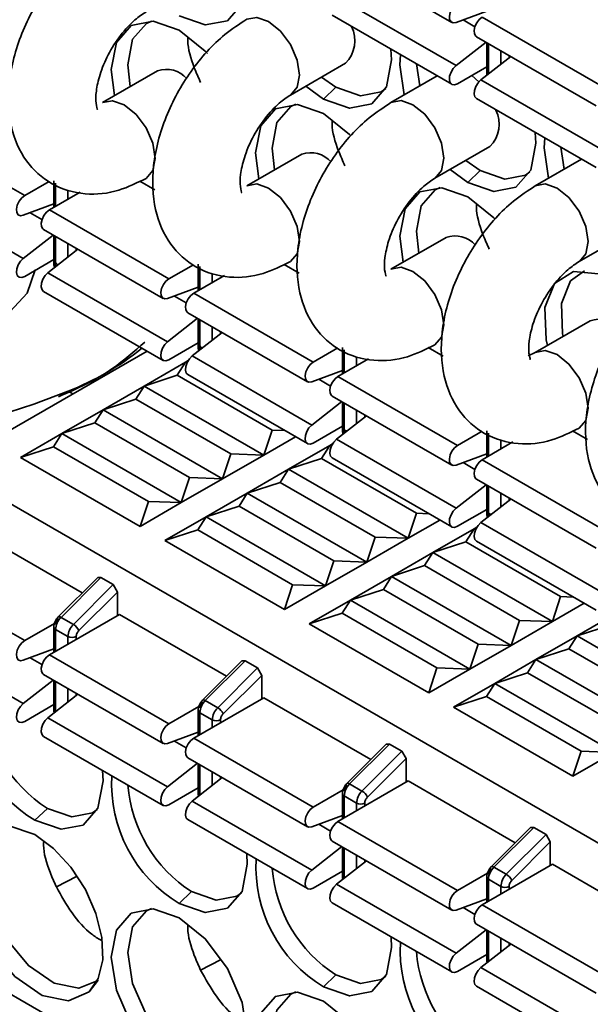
# Model space of a CAD drawing. Header units: millimetres. Extents: x 0 to 420, y 0 to 297.
# Tile 60 of 110: x 290.85 to 294.11, y 117.65 to 123.28. Entities that reach past the tile are written whole.
import ezdxf

# ---------------------------------------------------------------- set-up
doc = ezdxf.new("R2010")
doc.units = ezdxf.units.MM

msp = doc.modelspace()

# ---------------------------------------------------------------- linework, layer by layer
at = {"color": 7, "linetype": 'Continuous', "lineweight": 35}
for p, q in [((292.6381, 123.656), (293.3216, 123.2614)), ((292.6632, 123.4087), (293.3467, 123.0141)), ((293.522, 123.326), (293.3467, 123.2608)), ((292.6381, 123.3022), (293.3216, 122.9076)), ((293.4964, 123.2919), (294.1799, 122.8973)), ((293.3467, 123.0141), (293.5179, 123.1481)), ((293.463, 123.1798), (294.1466, 122.7852)), ((293.522, 123.1457), (293.522, 122.9763)), ((293.4881, 122.9325), (293.6593, 123.0665)), ((291.639, 122.9843), (291.3245, 122.8027)), ((292.3994, 122.8461), (292.7139, 123.0276)), ((293.1198, 123.0241), (293.1392, 122.898)), ((293.522, 123.0073), (293.355, 122.9109)), ((292.5772, 122.9487), (292.6596, 122.8903)), ((293.2387, 122.9554), (292.9744, 122.8029)), ((293.477, 122.9221), (293.436, 122.9577)), ((294.1717, 122.5379), (293.4881, 122.9325)), ((292.5889, 122.8223), (292.4871, 122.8967)), ((292.6596, 122.8903), (292.5889, 122.8223)), ((293.463, 122.8259), (294.1466, 122.4313)), ((290.1965, 122.6656), (290.8801, 122.271)), ((293.2244, 122.3698), (293.5389, 122.5514)), ((293.9447, 122.5479), (293.9641, 122.4217)), ((292.4639, 122.508), (292.1494, 122.3265)), ((293.4022, 122.4725), (293.4846, 122.4141)), ((294.0637, 122.4792), (293.7993, 122.3266)), ((293.4139, 122.346), (293.3121, 122.4205)), ((293.4846, 122.4141), (293.4139, 122.346)), ((290.8718, 121.9116), (290.1883, 122.3062)), ((291.0207, 122.3522), (290.8801, 122.271)), ((291.0471, 122.3553), (291.0471, 122.2041)), ((291.5379, 122.3539), (291.6236, 122.3044)), ((291.1968, 122.2906), (291.0215, 122.1894)), ((290.8718, 122.1582), (291.0471, 122.2234)), ((291.0215, 122.1894), (291.705, 121.7948)), ((290.9882, 122.0772), (291.6717, 121.6826)), ((291.043, 122.0455), (290.8718, 121.9116)), ((291.0471, 122.0432), (291.0471, 121.8804)), ((293.2889, 122.0318), (292.9744, 121.8502)), ((294.0493, 121.8936), (294.3638, 122.0752)), ((291.1844, 121.9639), (291.0133, 121.8299)), ((290.8801, 121.8083), (291.0471, 121.9047)), ((291.045, 121.9035), (291.0471, 121.9023)), ((291.8457, 121.876), (291.705, 121.7948)), ((291.8721, 121.879), (291.8721, 121.7279)), ((292.3628, 121.8777), (292.4486, 121.8282)), ((291.6968, 121.4353), (291.0133, 121.8299)), ((292.0218, 121.8143), (291.8465, 121.7131)), ((291.6968, 121.682), (291.8721, 121.7472)), ((290.9882, 121.7234), (291.6717, 121.3288)), ((291.8465, 121.7131), (292.53, 121.3185)), ((291.8131, 121.601), (292.4967, 121.2064)), ((291.868, 121.5693), (291.6968, 121.4353)), ((291.8721, 121.5669), (291.8721, 121.4042)), ((294.1138, 121.5556), (293.7993, 121.374)), ((292.0094, 121.4877), (291.8382, 121.3537)), ((291.705, 121.3321), (291.8721, 121.4285)), ((291.87, 121.4273), (291.8721, 121.4261)), ((292.697, 121.4028), (292.697, 121.2517)), ((293.1878, 121.4014), (293.2735, 121.3519)), ((291.5797, 121.3819), (290.4322, 120.7195)), ((292.5217, 120.9591), (291.8382, 121.3537)), ((292.6706, 121.3997), (292.53, 121.3185)), ((293.7993, 121.374), (293.7586, 121.3553)), ((291.5636, 121.1821), (291.7993, 121.3182)), ((291.7522, 121.2433), (291.7993, 121.3182)), ((291.7993, 121.3182), (291.815, 121.3272)), ((291.7993, 121.3182), (291.8121, 121.3223)), ((291.8076, 121.3134), (291.7993, 121.3182)), ((292.8467, 121.3381), (292.6714, 121.2369)), ((291.5636, 121.1821), (291.7522, 121.2433)), ((292.2943, 120.9304), (291.7522, 121.2433)), ((291.8131, 121.2471), (292.4967, 120.8525)), ((292.5217, 121.2057), (292.697, 121.271)), ((292.6714, 121.2369), (293.355, 120.8423)), ((291.3279, 121.046), (291.5636, 121.1821)), ((291.5165, 121.1073), (291.5636, 121.1821)), ((292.2472, 120.7875), (291.5636, 121.1821)), ((290.932, 121.0788), (291.1285, 121.1522)), ((292.6381, 121.1247), (293.3216, 120.7301)), ((289.7124, 120.6791), (290.932, 121.0788)), ((291.3279, 121.046), (291.5165, 121.1073)), ((292.0586, 120.7943), (291.5165, 121.1073)), ((292.6929, 121.0931), (292.5217, 120.9591)), ((292.697, 121.0907), (292.697, 120.928)), ((291.0922, 120.91), (291.3279, 121.046)), ((291.2808, 120.9712), (291.3279, 121.046)), ((292.0115, 120.6514), (291.3279, 121.046)), ((292.8344, 121.0114), (292.6632, 120.8775)), ((291.0922, 120.91), (291.2808, 120.9712)), ((291.8229, 120.6582), (291.2808, 120.9712)), ((292.697, 120.9522), (292.53, 120.8558)), ((292.6949, 120.9511), (292.697, 120.9499)), ((290.8565, 120.7739), (291.0922, 120.91)), ((291.0451, 120.8351), (291.0922, 120.91)), ((291.7757, 120.5154), (291.0922, 120.91)), ((292.2943, 120.9304), (292.2472, 120.7875)), ((292.3663, 120.9278), (292.2943, 120.9304)), ((293.355, 120.8423), (293.4956, 120.9235)), ((293.522, 120.9265), (293.522, 120.7754)), ((294.0127, 120.9252), (294.0985, 120.8757)), ((292.4282, 120.892), (292.2472, 120.7875)), ((292.3886, 120.7059), (292.6243, 120.8419)), ((292.5771, 120.7671), (292.6243, 120.8419)), ((292.6243, 120.8419), (292.6399, 120.851)), ((292.6243, 120.8419), (292.6371, 120.8461)), ((292.6243, 120.8419), (292.6326, 120.8371)), ((293.3467, 120.4829), (292.6632, 120.8775)), ((293.6717, 120.8619), (293.4964, 120.7607)), ((290.8565, 120.7739), (291.0451, 120.8351)), ((291.0451, 120.8351), (291.5872, 120.5222)), ((292.0586, 120.7943), (292.0115, 120.6514)), ((292.2472, 120.7875), (292.0115, 120.6514)), ((292.2472, 120.7875), (292.0586, 120.7943)), ((293.3467, 120.7295), (293.522, 120.7947)), ((291.54, 120.3793), (290.8565, 120.7739)), ((292.3886, 120.7059), (292.5771, 120.7671)), ((292.5771, 120.7671), (293.1193, 120.4541)), ((292.6381, 120.7709), (293.3216, 120.3763)), ((293.4964, 120.7607), (294.1799, 120.3661)), ((290.4322, 120.7195), (298.7776, 115.9018)), ((292.1529, 120.5698), (292.3886, 120.7059)), ((292.3414, 120.631), (292.3886, 120.7059)), ((292.3886, 120.7059), (293.0721, 120.3113)), ((291.8229, 120.6582), (291.7757, 120.5154)), ((292.0115, 120.6514), (291.7757, 120.5154)), ((292.0115, 120.6514), (291.8229, 120.6582)), ((292.1529, 120.5698), (292.3414, 120.631)), ((292.3414, 120.631), (292.8835, 120.3181)), ((293.5179, 120.6168), (293.3467, 120.4829)), ((293.463, 120.6485), (294.1466, 120.2539)), ((293.522, 120.6145), (293.522, 120.4517)), ((291.9172, 120.4337), (292.1529, 120.5698)), ((292.1057, 120.495), (292.1529, 120.5698)), ((292.1529, 120.5698), (292.8364, 120.1752)), ((291.5872, 120.5222), (291.54, 120.3793)), ((291.7757, 120.5154), (291.54, 120.3793)), ((291.7757, 120.5154), (291.5872, 120.5222)), ((293.6593, 120.5352), (293.4881, 120.4012)), ((291.9172, 120.4337), (292.1057, 120.495)), ((292.1057, 120.495), (292.6478, 120.182)), ((293.1193, 120.4541), (293.0721, 120.3113)), ((293.1913, 120.4515), (293.1193, 120.4541)), ((293.522, 120.476), (293.355, 120.3796)), ((293.5199, 120.4748), (293.522, 120.4736)), ((291.6815, 120.2977), (291.9172, 120.4337)), ((291.87, 120.3589), (291.9172, 120.4337)), ((291.9172, 120.4337), (292.6007, 120.0391)), ((293.2532, 120.4158), (293.0721, 120.3113)), ((294.1717, 120.0066), (293.4881, 120.4012)), ((290.5972, 120.352), (291.2095, 119.9986)), ((291.6815, 120.2977), (291.87, 120.3589)), ((291.87, 120.3589), (292.4121, 120.0459)), ((293.2135, 120.2296), (293.4492, 120.3657)), ((293.4021, 120.2909), (293.4492, 120.3657)), ((293.4492, 120.3657), (293.4649, 120.3747)), ((293.4492, 120.3657), (293.462, 120.3698)), ((293.4492, 120.3657), (293.4576, 120.3609)), ((292.365, 119.9031), (291.6815, 120.2977)), ((292.8835, 120.3181), (292.8364, 120.1752)), ((293.0721, 120.3113), (292.8364, 120.1752)), ((293.0721, 120.3113), (292.8835, 120.3181)), ((293.2135, 120.2296), (293.4021, 120.2909)), ((293.4021, 120.2909), (293.9442, 119.9779)), ((293.463, 120.2947), (294.1466, 119.9001)), ((292.9778, 120.0936), (293.2135, 120.2296)), ((293.1664, 120.1548), (293.2135, 120.2296)), ((293.2135, 120.2296), (293.8971, 119.835)), ((292.6478, 120.182), (292.6007, 120.0391)), ((292.8364, 120.1752), (292.6007, 120.0391)), ((292.8364, 120.1752), (292.6478, 120.182)), ((290.1965, 120.1207), (290.8801, 119.7261)), ((292.9778, 120.0936), (293.1664, 120.1548)), ((293.1664, 120.1548), (293.7085, 119.8418)), ((291.2975, 120.0864), (291.0724, 119.8618)), ((291.0879, 119.8591), (291.3161, 120.0868)), ((291.2975, 120.0864), (291.3161, 120.0868)), ((291.3161, 120.0868), (291.3868, 120.046)), ((292.7421, 119.9575), (292.9778, 120.0936)), ((292.9307, 120.0187), (292.9778, 120.0936)), ((292.9778, 120.0936), (293.6614, 119.699)), ((291.3868, 120.046), (291.1586, 119.8183)), ((291.1902, 119.7838), (291.4104, 120.0034)), ((291.3868, 120.046), (291.4104, 120.0034)), ((291.4104, 120.0034), (291.4104, 119.869)), ((292.4121, 120.0459), (292.365, 119.9031)), ((292.6007, 120.0391), (292.365, 119.9031)), ((292.6007, 120.0391), (292.4121, 120.0459)), ((292.7421, 119.9575), (292.9307, 120.0187)), ((292.9307, 120.0187), (293.4728, 119.7058)), ((292.5064, 119.8214), (292.7421, 119.9575)), ((292.695, 119.8827), (292.7421, 119.9575)), ((293.4257, 119.5629), (292.7421, 119.9575)), ((293.9442, 119.9779), (293.8971, 119.835)), ((294.0781, 119.9396), (293.8971, 119.835)), ((294.0162, 119.9753), (293.9442, 119.9779)), ((292.5064, 119.8214), (292.695, 119.8827)), ((292.695, 119.8827), (293.2371, 119.5697)), ((294.0385, 119.7534), (294.2742, 119.8895)), ((290.8801, 119.7261), (291.0509, 119.8248)), ((291.4222, 119.8758), (291.0215, 119.6445)), ((291.0879, 119.8591), (291.1586, 119.8183)), ((291.4222, 119.8758), (292.0345, 119.5223)), ((293.7085, 119.8418), (293.6614, 119.699)), ((293.8971, 119.835), (293.6614, 119.699)), ((293.8971, 119.835), (293.7085, 119.8418)), ((291.0471, 119.8037), (291.0471, 119.6593)), ((291.0569, 119.7901), (291.1276, 119.7493)), ((293.19, 119.4268), (292.5064, 119.8214)), ((294.0385, 119.7534), (294.2271, 119.8146)), ((290.1883, 119.7613), (290.8718, 119.3667)), ((293.8028, 119.6173), (294.0385, 119.7534)), ((293.9914, 119.6786), (294.0385, 119.7534)), ((294.0385, 119.7534), (294.722, 119.3588)), ((291.0471, 119.6785), (290.8718, 119.6133)), ((293.4728, 119.7058), (293.4257, 119.5629)), ((293.6614, 119.699), (293.4257, 119.5629)), ((293.6614, 119.699), (293.4728, 119.7058)), ((293.8028, 119.6173), (293.9914, 119.6786)), ((293.9914, 119.6786), (294.5335, 119.3656)), ((291.0215, 119.6445), (291.705, 119.2499)), ((292.1225, 119.6102), (291.8974, 119.3856)), ((292.1411, 119.6106), (291.9128, 119.3829)), ((292.1225, 119.6102), (292.1411, 119.6106)), ((292.1411, 119.6106), (292.2118, 119.5698)), ((293.5671, 119.4813), (293.8028, 119.6173)), ((293.7556, 119.5425), (293.8028, 119.6173)), ((294.4863, 119.2227), (293.8028, 119.6173)), ((292.2118, 119.5698), (291.9835, 119.3421)), ((292.2118, 119.5698), (292.2354, 119.5272)), ((293.2371, 119.5697), (293.19, 119.4268)), ((293.4257, 119.5629), (293.19, 119.4268)), ((293.4257, 119.5629), (293.2371, 119.5697)), ((290.8718, 119.3667), (291.043, 119.5007)), ((290.9882, 119.5323), (291.6717, 119.1377)), ((291.0471, 119.4983), (291.0471, 119.3289)), ((292.0152, 119.3075), (292.2354, 119.5272)), ((292.2354, 119.5272), (292.2354, 119.3928)), ((293.5671, 119.4813), (293.7556, 119.5425)), ((294.2978, 119.2295), (293.7556, 119.5425)), ((293.3314, 119.3452), (293.5671, 119.4813)), ((293.5199, 119.4064), (293.5671, 119.4813)), ((294.2506, 119.0867), (293.5671, 119.4813)), ((291.0133, 119.2851), (291.1844, 119.419)), ((292.2472, 119.3996), (291.8465, 119.1683)), ((291.9128, 119.3829), (291.9835, 119.3421)), ((292.2472, 119.3996), (292.8594, 119.0461)), ((293.3314, 119.3452), (293.5199, 119.4064)), ((293.5199, 119.4064), (294.0621, 119.0935)), ((291.0471, 119.3598), (290.8801, 119.2634)), ((291.705, 119.2499), (291.8759, 119.3485)), ((291.8721, 119.3274), (291.8721, 119.183)), ((294.0149, 118.9506), (293.3314, 119.3452)), ((291.6968, 118.8905), (291.0133, 119.2851)), ((291.8818, 119.3138), (291.9525, 119.273)), ((290.9882, 119.1785), (291.6717, 118.7839)), ((291.8721, 119.2023), (291.6968, 119.1371)), ((291.8465, 119.1683), (292.53, 118.7737)), ((292.9475, 119.1339), (292.7223, 118.9093)), ((292.966, 119.1344), (292.7378, 118.9067)), ((293.0368, 119.0935), (292.8085, 118.8658)), ((292.9475, 119.1339), (292.966, 119.1344)), ((292.966, 119.1344), (293.0368, 119.0935)), ((293.0368, 119.0935), (293.0603, 119.051)), ((294.0621, 119.0935), (294.0149, 118.9506)), ((294.2506, 119.0867), (294.0621, 119.0935)), ((291.8131, 119.0561), (292.4967, 118.6615)), ((292.8401, 118.8313), (293.0603, 119.051)), ((293.0603, 119.051), (293.0603, 118.9165)), ((294.2506, 119.0867), (294.0149, 118.9506)), ((291.6968, 118.8905), (291.868, 119.0244)), ((291.8721, 119.0221), (291.8721, 118.8526)), ((291.8382, 118.8088), (292.0094, 118.9428)), ((291.8721, 118.8836), (291.705, 118.7872)), ((292.53, 118.7737), (292.7008, 118.8723)), ((293.0721, 118.9233), (292.6714, 118.692)), ((292.7378, 118.9067), (292.8085, 118.8658)), ((293.0721, 118.9233), (293.6844, 118.5699)), ((292.697, 118.8512), (292.697, 118.7068)), ((292.7068, 118.8376), (292.7775, 118.7968)), ((290.939, 118.6986), (291.0097, 118.7666)), ((291.8382, 118.8088), (292.5217, 118.4142)), ((291.8131, 118.7022), (292.4967, 118.3076)), ((292.697, 118.7261), (292.5217, 118.6609)), ((292.6714, 118.692), (293.355, 118.2974)), ((293.7724, 118.6577), (293.5473, 118.4331)), ((293.791, 118.6581), (293.5627, 118.4304)), ((293.7724, 118.6577), (293.791, 118.6581)), ((293.791, 118.6581), (293.8617, 118.6173)), ((293.6335, 118.3896), (293.8617, 118.6173)), ((293.8617, 118.6173), (293.8853, 118.5747)), ((292.5217, 118.4142), (292.6929, 118.5482)), ((292.6381, 118.5798), (293.3216, 118.1852)), ((292.697, 118.5458), (292.697, 118.3764)), ((293.6651, 118.3551), (293.8853, 118.5747)), ((293.8853, 118.5747), (293.8853, 118.4403)), ((292.6632, 118.3326), (292.8344, 118.4665)), ((293.8971, 118.4471), (293.4964, 118.2158)), ((293.5627, 118.4304), (293.6335, 118.3896)), ((293.8971, 118.4471), (294.5093, 118.0936)), ((291.1759, 118.3772), (291.0611, 118.3175)), ((292.697, 118.4074), (292.53, 118.3109)), ((293.355, 118.2974), (293.5258, 118.396)), ((293.522, 118.375), (293.522, 118.2305)), ((293.5317, 118.3614), (293.6024, 118.3205)), ((292.6632, 118.3326), (293.3467, 117.938)), ((291.8347, 118.2904), (291.764, 118.2223)), ((293.522, 118.2498), (293.3467, 118.1846)), ((292.6381, 118.226), (293.3216, 117.8314)), ((293.4964, 118.2158), (294.1799, 117.8212)), ((293.463, 118.1036), (294.1466, 117.709)), ((293.3467, 117.938), (293.5179, 118.0719)), ((293.522, 118.0696), (293.522, 117.9001)), ((293.4881, 117.8563), (293.6593, 117.9903)), ((293.522, 117.9311), (293.355, 117.8347)), ((292.0002, 117.9006), (291.8861, 117.8412)), ((294.1717, 117.4617), (293.4881, 117.8563)), ((290.5972, 117.8208), (291.2053, 117.4698)), ((292.6596, 117.8141), (292.5889, 117.7461)), ((291.3001, 117.785), (291.2481, 117.7168)), ((293.463, 117.7498), (294.1466, 117.3552))]:
    msp.add_line(p, q, dxfattribs=at)
at = {"color": 8, "linetype": 'Continuous', "lineweight": 35}
for p, q in [((293.4539, 123.2367), (293.3865, 123.2756)), ((293.5317, 122.9666), (293.5317, 123.1401)), ((293.6024, 123.0993), (293.6024, 123.022)), ((293.6496, 123.0588), (293.6496, 123.0721)), ((291.0569, 122.2098), (291.0569, 122.3416)), ((291.1276, 122.3008), (291.1276, 122.2506)), ((290.9791, 122.1341), (290.9116, 122.173)), ((291.0569, 121.8668), (291.0569, 122.0376)), ((291.1276, 121.9967), (291.1276, 121.9194)), ((291.1747, 121.9563), (291.1747, 121.9695)), ((291.0589, 121.8657), (291.0569, 121.8668)), ((291.0569, 121.8641), (291.0569, 121.8668)), ((291.8818, 121.7335), (291.8818, 121.8654)), ((291.9525, 121.8246), (291.9525, 121.7744)), ((291.804, 121.6579), (291.7366, 121.6968)), ((291.8818, 121.3906), (291.8818, 121.5613)), ((291.9525, 121.5205), (291.9525, 121.4432)), ((291.9997, 121.48), (291.9997, 121.4933)), ((291.8839, 121.3894), (291.8818, 121.3906)), ((291.8819, 121.3879), (291.8818, 121.3906)), ((292.7068, 121.2573), (292.7068, 121.3892)), ((292.7775, 121.3483), (292.7775, 121.2981)), ((292.629, 121.1816), (292.5616, 121.2206)), ((291.1285, 121.1522), (291.1552, 121.1368)), ((292.7068, 120.9144), (292.7068, 121.0851)), ((292.7775, 121.0443), (292.7775, 120.9669)), ((292.8246, 121.0038), (292.8246, 121.017)), ((292.7088, 120.9132), (292.7068, 120.9144)), ((292.7068, 120.9116), (292.7068, 120.9144)), ((293.5317, 120.7811), (293.5317, 120.9129)), ((293.6024, 120.8721), (293.6024, 120.8219)), ((293.4539, 120.7054), (293.3865, 120.7443)), ((293.5317, 120.4381), (293.5317, 120.6088)), ((293.6024, 120.568), (293.6024, 120.4907)), ((293.6496, 120.5276), (293.6496, 120.5408)), ((293.5338, 120.4369), (293.5317, 120.4381)), ((293.5318, 120.4354), (293.5317, 120.4381)), ((291.0569, 119.6649), (291.0569, 119.7901)), ((291.1276, 119.7493), (291.1276, 119.7057)), ((291.1747, 119.7329), (291.1747, 119.7493)), ((290.9791, 119.5892), (290.9116, 119.6282)), ((291.0569, 119.3192), (291.0569, 119.4927)), ((291.1276, 119.4518), (291.1276, 119.3745)), ((291.1747, 119.4114), (291.1747, 119.4246)), ((291.8818, 119.1887), (291.8818, 119.3138)), ((291.9525, 119.273), (291.9525, 119.2295)), ((291.9997, 119.2567), (291.9997, 119.273)), ((291.804, 119.113), (291.7366, 119.1519)), ((291.8818, 118.8429), (291.8818, 119.0164)), ((291.9525, 118.9756), (291.9525, 118.8983)), ((291.9997, 118.9352), (291.9997, 118.9484)), ((292.7068, 118.7124), (292.7068, 118.8376)), ((292.7775, 118.7968), (292.7775, 118.7532)), ((292.8246, 118.7805), (292.8246, 118.7968)), ((292.629, 118.6368), (292.5616, 118.6757)), ((292.7068, 118.3667), (292.7068, 118.5402)), ((292.7775, 118.4994), (292.7775, 118.422)), ((292.8246, 118.4589), (292.8246, 118.4722)), ((293.5317, 118.2362), (293.5317, 118.3614)), ((293.6024, 118.3205), (293.6024, 118.277)), ((293.6496, 118.3042), (293.6496, 118.3205)), ((293.4539, 118.1605), (293.3865, 118.1994)), ((293.5317, 117.8905), (293.5317, 118.064)), ((293.6024, 118.0231), (293.6024, 117.9458)), ((293.6496, 117.9827), (293.6496, 117.9959))]:
    msp.add_line(p, q, dxfattribs=at)
at = {"color": 7, "linetype": 'Continuous', "lineweight": 35, "flags": 128}
for points in [[(292.1495, 123.5842), (292.1529, 123.5231), (292.1233, 123.3683), (292.039, 123.2713), (291.9128, 123.2468), (291.764, 123.2985)], [(293.3467, 123.2608), (293.3305, 123.2585), (293.3175, 123.2644), (293.3097, 123.2778), (293.308, 123.2968), (293.3127, 123.3188), (293.3231, 123.3409), (293.3379, 123.36), (293.355, 123.3736)], [(291.394, 122.8428), (291.3751, 122.9923), (291.4047, 123.147), (291.489, 123.2441), (291.6151, 123.2686), (291.764, 123.2168), (291.9128, 123.0967), (291.9246, 123.084)], [(291.6053, 123.2694), (291.5763, 123.256), (291.4971, 123.1649), (291.4693, 123.0195), (291.4836, 122.8946)], [(293.463, 123.1798), (293.4589, 123.1828), (293.4511, 123.1962), (293.4494, 123.2152), (293.4541, 123.2372), (293.4645, 123.2593), (293.4793, 123.2784), (293.4964, 123.2919)], [(292.9744, 123.108), (292.9778, 123.0469), (292.9482, 122.8921), (292.8639, 122.795), (292.7377, 122.7705), (292.5889, 122.8223)], [(293.05, 122.8465), (293.025, 123.0196), (293.0284, 123.0769)], [(293.355, 122.9109), (293.3379, 122.9047), (293.3231, 122.9068), (293.3127, 122.9168), (293.308, 122.9334), (293.3097, 122.9544), (293.3175, 122.9768), (293.3305, 122.9977), (293.3467, 123.0141)], [(293.463, 122.8259), (293.4541, 122.8352), (293.4494, 122.8518), (293.4511, 122.8727), (293.4589, 122.8952), (293.4719, 122.916), (293.4881, 122.9325)], [(292.6596, 122.8903), (292.7994, 122.8417), (292.918, 122.8647), (292.944, 122.8831)], [(292.219, 122.3666), (292.2, 122.516), (292.2296, 122.6708), (292.3139, 122.7678), (292.4401, 122.7923), (292.5889, 122.7406), (292.7377, 122.6205), (292.745, 122.6127)], [(292.4303, 122.7931), (292.4013, 122.7798), (292.3221, 122.6886), (292.2943, 122.5432), (292.3085, 122.4183)], [(293.7994, 122.6318), (293.8028, 122.5706), (293.7732, 122.4158), (293.6889, 122.3188), (293.5627, 122.2943), (293.4139, 122.346)], [(293.875, 122.3703), (293.8499, 122.5434), (293.8533, 122.6006)], [(293.4846, 122.4141), (293.6244, 122.3655), (293.7429, 122.3885), (293.7689, 122.4069)], [(293.0439, 121.8904), (293.025, 122.0398), (293.0546, 122.1946), (293.1389, 122.2916), (293.2651, 122.3161), (293.4139, 122.2644), (293.5627, 122.1443), (293.57, 122.1365)], [(293.2553, 122.3169), (293.2263, 122.3035), (293.1471, 122.2124), (293.1193, 122.067), (293.1335, 121.9421)], [(290.8801, 122.271), (290.863, 122.2575), (290.8482, 122.2383), (290.8378, 122.2163), (290.8331, 122.1943), (290.8348, 122.1753), (290.8427, 122.1619), (290.8556, 122.1559), (290.8718, 122.1582)], [(291.0215, 122.1894), (291.0044, 122.1758), (290.9897, 122.1567), (290.9792, 122.1346), (290.9745, 122.1126), (290.9762, 122.0936), (290.9841, 122.0802), (290.9882, 122.0772)], [(290.8718, 121.9116), (290.8556, 121.8951), (290.8427, 121.8742), (290.8348, 121.8518), (290.8331, 121.8309), (290.8378, 121.8142), (290.8482, 121.8042), (290.863, 121.8021), (290.8801, 121.8083)], [(290.9394, 121.8463), (290.8942, 121.7124), (290.7717, 121.5808)], [(291.0133, 121.8299), (290.997, 121.8135), (290.9841, 121.7926), (290.9762, 121.7702), (290.9745, 121.7492), (290.9792, 121.7326), (290.9882, 121.7234)], [(293.8689, 121.4141), (293.8618, 121.4464), (293.8547, 121.6307), (293.9094, 121.7679), (294.0172, 121.836), (294.1608, 121.8241), (294.3169, 121.7339), (294.3949, 121.6603)], [(294.0802, 121.8407), (294.0001, 121.7827), (293.9487, 121.6538), (293.9554, 121.4807), (293.9585, 121.4658)], [(291.705, 121.7948), (291.688, 121.7812), (291.6732, 121.7621), (291.6628, 121.74), (291.6581, 121.718), (291.6598, 121.699), (291.6676, 121.6856), (291.6805, 121.6797), (291.6968, 121.682)], [(291.8465, 121.7131), (291.8294, 121.6996), (291.8146, 121.6805), (291.8042, 121.6584), (291.7995, 121.6364), (291.8012, 121.6174), (291.809, 121.604), (291.8131, 121.601)], [(291.6968, 121.4353), (291.6805, 121.4189), (291.6676, 121.398), (291.6598, 121.3756), (291.6581, 121.3546), (291.6628, 121.338), (291.6732, 121.328), (291.688, 121.3259), (291.705, 121.3321)], [(291.8382, 121.3537), (291.822, 121.3372), (291.809, 121.3164), (291.8012, 121.2939), (291.7995, 121.273), (291.8042, 121.2564), (291.8131, 121.2471)], [(292.53, 121.3185), (292.5129, 121.305), (292.4982, 121.2859), (292.4877, 121.2638), (292.483, 121.2418), (292.4847, 121.2228), (292.4926, 121.2094), (292.5055, 121.2035), (292.5217, 121.2057)], [(292.6714, 121.2369), (292.6543, 121.2233), (292.6396, 121.2042), (292.6291, 121.1822), (292.6245, 121.1601), (292.6261, 121.1411), (292.634, 121.1278), (292.6381, 121.1247)], [(292.5217, 120.9591), (292.5055, 120.9426), (292.4926, 120.9218), (292.4847, 120.8993), (292.483, 120.8784), (292.4877, 120.8618), (292.4982, 120.8517), (292.5129, 120.8497), (292.53, 120.8558)], [(292.6632, 120.8775), (292.6469, 120.861), (292.634, 120.8401), (292.6261, 120.8177), (292.6245, 120.7967), (292.6291, 120.7801), (292.6381, 120.7709)], [(293.355, 120.8423), (293.3379, 120.8287), (293.3231, 120.8096), (293.3127, 120.7876), (293.308, 120.7655), (293.3097, 120.7465), (293.3175, 120.7332), (293.3305, 120.7272), (293.3467, 120.7295)], [(293.4964, 120.7607), (293.4793, 120.7471), (293.4645, 120.728), (293.4541, 120.7059), (293.4494, 120.6839), (293.4511, 120.6649), (293.4589, 120.6515), (293.463, 120.6485)], [(293.3467, 120.4829), (293.3305, 120.4664), (293.3175, 120.4455), (293.3097, 120.4231), (293.308, 120.4021), (293.3127, 120.3855), (293.3231, 120.3755), (293.3379, 120.3734), (293.355, 120.3796)], [(293.4881, 120.4012), (293.4719, 120.3848), (293.4589, 120.3639), (293.4511, 120.3414), (293.4494, 120.3205), (293.4541, 120.3039), (293.463, 120.2947)], [(290.8718, 119.6133), (290.8556, 119.611), (290.8427, 119.617), (290.8348, 119.6304), (290.8331, 119.6494), (290.8378, 119.6714), (290.8482, 119.6935), (290.863, 119.7126), (290.8801, 119.7261)], [(290.9882, 119.5323), (290.9841, 119.5354), (290.9762, 119.5487), (290.9745, 119.5677), (290.9792, 119.5898), (290.9897, 119.6118), (291.0044, 119.6309), (291.0215, 119.6445)], [(290.8801, 119.2634), (290.863, 119.2573), (290.8482, 119.2593), (290.8378, 119.2694), (290.8331, 119.286), (290.8348, 119.3069), (290.8427, 119.3293), (290.8556, 119.3502), (290.8718, 119.3667)], [(290.9882, 119.1785), (290.9792, 119.1877), (290.9745, 119.2043), (290.9762, 119.2253), (290.9841, 119.2477), (290.997, 119.2686), (291.0133, 119.2851)], [(291.6968, 119.1371), (291.6805, 119.1348), (291.6676, 119.1408), (291.6598, 119.1541), (291.6581, 119.1731), (291.6628, 119.1952), (291.6732, 119.2172), (291.688, 119.2363), (291.705, 119.2499)], [(291.8131, 119.0561), (291.809, 119.0591), (291.8012, 119.0725), (291.7995, 119.0915), (291.8042, 119.1135), (291.8146, 119.1356), (291.8294, 119.1547), (291.8465, 119.1683)], [(291.3247, 118.9831), (291.3279, 118.9232), (291.2983, 118.7684), (291.214, 118.6714), (291.0878, 118.6468), (290.939, 118.6986)], [(291.705, 118.7872), (291.688, 118.781), (291.6732, 118.7831), (291.6628, 118.7931), (291.6581, 118.8097), (291.6598, 118.8307), (291.6676, 118.8531), (291.6805, 118.874), (291.6968, 118.8905)], [(291.0097, 118.7666), (291.1495, 118.718), (291.268, 118.7411), (291.2941, 118.7595)], [(291.8131, 118.7022), (291.8042, 118.7115), (291.7995, 118.7281), (291.8012, 118.749), (291.809, 118.7715), (291.822, 118.7923), (291.8382, 118.8088)], [(292.5217, 118.6609), (292.5055, 118.6586), (292.4926, 118.6645), (292.4847, 118.6779), (292.483, 118.6969), (292.4877, 118.7189), (292.4982, 118.741), (292.5129, 118.7601), (292.53, 118.7737)], [(291.2481, 117.7168), (291.1297, 117.6663), (290.9804, 117.6974), (290.8243, 117.805), (290.6868, 117.9715), (290.5904, 118.17), (290.5506, 118.3681), (290.574, 118.5337), (290.6568, 118.6397), (290.7854, 118.6691), (290.939, 118.6169)], [(290.7804, 118.6694), (290.7446, 118.652), (290.6669, 118.5523), (290.6449, 118.3968), (290.6822, 118.2107), (290.7728, 118.0242), (290.9019, 117.8678), (291.0486, 117.7667), (291.1889, 117.7376), (291.2941, 117.7796)], [(292.6381, 118.5798), (292.634, 118.5829), (292.6261, 118.5963), (292.6245, 118.6152), (292.6291, 118.6373), (292.6396, 118.6593), (292.6543, 118.6785), (292.6714, 118.692)], [(290.939, 118.6169), (291.0457, 118.5381), (291.1442, 118.4309), (291.2269, 118.3035), (291.2876, 118.1657), (291.3215, 118.028), (291.3261, 117.9011), (291.301, 117.7946), (291.2481, 117.7168)], [(292.1496, 118.5068), (292.1529, 118.4469), (292.1233, 118.2922), (292.039, 118.1951), (291.9128, 118.1706), (291.764, 118.2223)], [(292.53, 118.3109), (292.5129, 118.3048), (292.4982, 118.3069), (292.4877, 118.3169), (292.483, 118.3335), (292.4847, 118.3544), (292.4926, 118.3769), (292.5055, 118.3977), (292.5217, 118.4142)], [(292.6381, 118.226), (292.6291, 118.2352), (292.6245, 118.2519), (292.6261, 118.2728), (292.634, 118.2952), (292.6469, 118.3161), (292.6632, 118.3326)], [(291.8347, 118.2904), (291.9745, 118.2418), (292.093, 118.2648), (292.119, 118.2832)], [(293.3467, 118.1846), (293.3305, 118.1823), (293.3175, 118.1883), (293.3097, 118.2017), (293.308, 118.2207), (293.3127, 118.2427), (293.3231, 118.2647), (293.3379, 118.2839), (293.355, 118.2974)], [(291.764, 117.2425), (291.6151, 117.3626), (291.489, 117.5328), (291.4047, 117.7272), (291.3751, 117.9161), (291.4047, 118.0709), (291.489, 118.1679), (291.6151, 118.1924), (291.764, 118.1407), (291.9128, 118.0206), (292.039, 117.8504), (292.1233, 117.656), (292.1529, 117.4671), (292.1233, 117.3123), (292.039, 117.2153), (291.9128, 117.1908), (291.764, 117.2425)], [(291.6053, 118.1932), (291.5763, 118.1799), (291.4971, 118.0887), (291.4693, 117.9433), (291.4971, 117.7658), (291.5763, 117.5832), (291.6949, 117.4234), (291.8347, 117.3105)], [(293.463, 118.1036), (293.4589, 118.1066), (293.4511, 118.12), (293.4494, 118.139), (293.4541, 118.161), (293.4645, 118.1831), (293.4793, 118.2022), (293.4964, 118.2158)], [(292.9746, 118.0306), (292.9778, 117.9707), (292.9482, 117.8159), (292.8639, 117.7189), (292.7377, 117.6944), (292.5889, 117.7461)], [(293.355, 117.8347), (293.3379, 117.8285), (293.3231, 117.8306), (293.3127, 117.8406), (293.308, 117.8573), (293.3097, 117.8782), (293.3175, 117.9006), (293.3305, 117.9215), (293.3467, 117.938)], [(293.463, 117.7498), (293.4541, 117.759), (293.4494, 117.7756), (293.4511, 117.7966), (293.4589, 117.819), (293.4719, 117.8399), (293.4881, 117.8563)], [(292.6596, 117.8141), (292.7994, 117.7655), (292.918, 117.7886), (292.944, 117.807)], [(292.5889, 116.7663), (292.4401, 116.8864), (292.3139, 117.0565), (292.2296, 117.2509), (292.2, 117.4399), (292.2296, 117.5946), (292.3139, 117.6917), (292.4401, 117.7162), (292.5889, 117.6644), (292.7377, 117.5443), (292.8639, 117.3742), (292.9482, 117.1798), (292.9778, 116.9908), (292.9482, 116.8361), (292.8639, 116.739), (292.7377, 116.7145), (292.5889, 116.7663)], [(292.4303, 117.717), (292.4013, 117.7036), (292.3221, 117.6125), (292.2943, 117.4671), (292.3221, 117.2896), (292.4013, 117.107), (292.5198, 116.9471), (292.6596, 116.8343), (292.7994, 116.7857), (292.918, 116.8087), (292.944, 116.8271)]]:
    msp.add_lwpolyline(points, dxfattribs=at)
at = {"color": 8, "linetype": 'Continuous', "lineweight": 35, "flags": 128}
for points in [[(292.4018, 122.8475), (292.4377, 122.8902), (292.4512, 122.9605), (292.4377, 123.0464), (292.3994, 123.1348), (292.3421, 123.2121), (292.2744, 123.2667), (292.2068, 123.2902), (292.1494, 123.2791), (292.1493, 123.279)], [(291.3245, 122.8027), (291.3818, 122.8138), (291.4495, 122.7903), (291.5171, 122.7357), (291.5745, 122.6584), (291.6128, 122.57), (291.6262, 122.4841), (291.6128, 122.4138), (291.5745, 122.3697), (291.5744, 122.3696)], [(293.2268, 122.3713), (293.2627, 122.4139), (293.2761, 122.4843), (293.2627, 122.5702), (293.2244, 122.6585), (293.167, 122.7359), (293.0994, 122.7905), (293.0317, 122.814), (292.9744, 122.8029), (292.9743, 122.8028)], [(292.1495, 122.3265), (292.2068, 122.3376), (292.2744, 122.3141), (292.3421, 122.2595), (292.3994, 122.1821), (292.4377, 122.0938), (292.4512, 122.0079), (292.4377, 121.9376), (292.3994, 121.8934), (292.3993, 121.8934)], [(294.0517, 121.895), (294.0876, 121.9377), (294.1011, 122.0081), (294.0876, 122.0939), (294.0493, 122.1823), (293.992, 122.2596), (293.9243, 122.3142), (293.8567, 122.3378), (293.7993, 122.3266), (293.7992, 122.3266)], [(292.9744, 121.8502), (293.0317, 121.8614), (293.0994, 121.8378), (293.167, 121.7833), (293.2244, 121.7059), (293.2627, 121.6176), (293.2761, 121.5317), (293.2627, 121.4613), (293.2244, 121.4172), (293.2243, 121.4172)], [(293.7994, 121.374), (293.8567, 121.3851), (293.9243, 121.3616), (293.992, 121.307), (294.0493, 121.2297), (294.0876, 121.1413), (294.1011, 121.0554), (294.0876, 120.9851), (294.0493, 120.941), (294.0492, 120.9409)], [(291.0724, 119.8618), (291.0736, 119.8626), (291.0761, 119.8632), (291.0795, 119.8627), (291.0834, 119.8614), (291.0879, 119.8591)], [(291.8974, 119.3856), (291.8985, 119.3864), (291.9011, 119.3869), (291.9044, 119.3865), (291.9084, 119.3851), (291.9128, 119.3829)], [(292.7223, 118.9093), (292.7235, 118.9101), (292.7261, 118.9107), (292.7294, 118.9103), (292.7333, 118.9089), (292.7378, 118.9067)], [(293.5473, 118.4331), (293.5484, 118.4339), (293.551, 118.4344), (293.5543, 118.434), (293.5583, 118.4327), (293.5627, 118.4304)]]:
    msp.add_lwpolyline(points, dxfattribs=at)
at = {"color": 7, "linetype": 'Continuous', "lineweight": 35}
for centre, radius, start, end in [((292.5865, 123.1571), 0.1816, 314.538, 26.489), ((291.69, 122.8343), 0.1584, 41.8983, 108.801), ((293.4119, 122.6806), 0.1812, 314.502, 26.1719), ((292.515, 122.3581), 0.1584, 41.8983, 108.801), ((293.3399, 121.8818), 0.1584, 41.8983, 108.801), ((294.1649, 121.4056), 0.1584, 41.8983, 108.801), ((290.5499, 122.6284), 1.5855, 291.4045, 309.1411), ((291.161, 119.7848), 0.1042, 134.5194, 177.1069), ((291.2317, 119.744), 0.1042, 134.5194, 177.1069), ((291.1177, 119.7491), 0.0804, 25.5544, 59.4295), ((291.1511, 119.7947), 0.0512, 242.6119, 297.3875), ((291.3497, 119.3823), 0.7976, 176.6164, 239.0068), ((291.4416, 119.439), 0.7991, 184.4754, 237.2864), ((291.9859, 119.3086), 0.1042, 134.5194, 177.1069), ((292.0566, 119.2678), 0.1042, 134.5194, 177.1069), ((291.9427, 119.2729), 0.0804, 25.5544, 59.4295), ((291.9761, 119.3185), 0.0512, 242.6119, 297.3875), ((292.1747, 118.9061), 0.7976, 176.6164, 239.0068), ((292.2666, 118.9628), 0.7991, 184.4754, 237.2864), ((292.8109, 118.8323), 0.1042, 134.5194, 177.1069), ((292.8816, 118.7915), 0.1042, 134.5194, 177.1069), ((292.7676, 118.7966), 0.0804, 25.5544, 59.4295), ((292.8011, 118.8423), 0.0512, 242.6119, 297.3875), ((292.9997, 118.4299), 0.7976, 176.6164, 239.0068), ((293.0915, 118.4865), 0.7991, 184.4754, 237.2864), ((293.6358, 118.3561), 0.1042, 134.5194, 177.1069), ((293.7065, 118.3153), 0.1042, 134.5194, 177.1069), ((293.5926, 118.3204), 0.0804, 25.5544, 59.4295), ((293.626, 118.366), 0.0512, 242.6119, 297.3875), ((293.8246, 117.9536), 0.7976, 176.6164, 239.0068), ((293.9165, 118.0103), 0.7991, 184.4754, 237.2864)]:
    msp.add_arc(centre, radius, start, end, dxfattribs=at)
at = {"color": 8, "linetype": 'Continuous', "lineweight": 35}
for centre, radius, start, end in [((293.5376, 122.9776), 0.0157, 184.7136, 236.7845), ((291.0638, 121.8821), 0.0168, 185.6935, 245.6233), ((291.8887, 121.4059), 0.0168, 185.6935, 245.6233), ((292.7137, 120.9296), 0.0168, 185.6935, 245.6233), ((293.5386, 120.4534), 0.0168, 185.6935, 245.6233), ((291.0638, 119.8053), 0.0168, 185.7259, 245.61), ((291.0627, 119.3302), 0.0157, 184.7136, 236.7845), ((291.8887, 119.3291), 0.0168, 185.6965, 245.6279), ((291.8877, 118.8539), 0.0157, 184.7136, 236.7845), ((292.7137, 118.8529), 0.0168, 185.6965, 245.6279), ((292.7126, 118.3777), 0.0157, 184.7136, 236.7845), ((293.5386, 118.3766), 0.0168, 185.6965, 245.6279), ((293.5376, 117.9014), 0.0157, 184.7136, 236.7845)]:
    msp.add_arc(centre, radius, start, end, dxfattribs=at)
at = {"color": 7, "linetype": 'Continuous', "lineweight": 35}
for points, knots in [([(291.3245, 123.7553), (291.2824, 123.7279), (291.1654, 123.6515), (290.9978, 123.4644), (290.8516, 123.1994), (290.7793, 122.9217), (290.7885, 122.6705), (290.8747, 122.467), (291.0291, 122.3251), (291.2226, 122.2687), (291.4116, 122.2891), (291.523, 122.3442), (291.5744, 122.3697)], [0, 0, 0, 0, 0.0666788, 0.1855549, 0.3048874, 0.4267538, 0.5405367, 0.6428717, 0.7346899, 0.8306554, 0.9217944, 1, 1, 1, 1]), ([(291.2922, 122.7667), (291.2938, 122.7651), (291.2993, 122.7596), (291.285, 122.7931), (291.2869, 122.8656), (291.3081, 122.9654), (291.3553, 123.079), (291.426, 123.1904), (291.5071, 123.2778), (291.5536, 123.3085), (291.5744, 123.3223)], [0, 0, 0, 0, 0.053741, 0.182661, 0.308091, 0.437634, 0.578858, 0.728147, 0.877895, 1, 1, 1, 1]), ([(292.1494, 123.2791), (292.1074, 123.2516), (291.9904, 123.1753), (291.8227, 122.9881), (291.6765, 122.7232), (291.6043, 122.4455), (291.6135, 122.1943), (291.6997, 121.9908), (291.8541, 121.8489), (292.0475, 121.7924), (292.2365, 121.8129), (292.348, 121.868), (292.3994, 121.8934)], [0, 0, 0, 0, 0.0666788, 0.1855549, 0.3048874, 0.4267538, 0.5405367, 0.6428717, 0.7346899, 0.8306554, 0.9217944, 1, 1, 1, 1]), ([(291.8139, 123.1793), (291.8135, 123.1719), (291.8104, 123.1186), (291.8382, 123.0247), (291.8736, 122.9453), (291.8861, 122.9174)], [0, 0, 0, 0, 0.093679, 0.681593, 1, 1, 1, 1]), ([(293.522, 122.9763), (293.5221, 122.9722), (293.5222, 122.9668), (293.524, 122.962), (293.5245, 122.9609)], [0, 0, 0, 0, 0.7668803, 1, 1, 1, 1]), ([(292.1171, 122.2904), (292.1187, 122.2888), (292.1243, 122.2834), (292.11, 122.3168), (292.1118, 122.3894), (292.133, 122.4892), (292.1803, 122.6028), (292.2509, 122.7141), (292.3321, 122.8016), (292.3785, 122.8323), (292.3994, 122.8461)], [0, 0, 0, 0, 0.053741, 0.182661, 0.308091, 0.437634, 0.578858, 0.728147, 0.877895, 1, 1, 1, 1]), ([(292.9744, 122.8029), (292.9323, 122.7754), (292.8153, 122.699), (292.6477, 122.5119), (292.5015, 122.2469), (292.4292, 121.9693), (292.4385, 121.7181), (292.5246, 121.5146), (292.6791, 121.3726), (292.8725, 121.3162), (293.0615, 121.3366), (293.1729, 121.3917), (293.2244, 121.4172)], [0, 0, 0, 0, 0.0666788, 0.1855549, 0.3048874, 0.4267538, 0.5405367, 0.6428717, 0.7346899, 0.8306554, 0.9217944, 1, 1, 1, 1]), ([(292.6388, 122.703), (292.6384, 122.6957), (292.6354, 122.6424), (292.6631, 122.5485), (292.6986, 122.4691), (292.711, 122.4412)], [0, 0, 0, 0, 0.093679, 0.681593, 1, 1, 1, 1]), ([(292.9421, 121.8142), (292.9437, 121.8126), (292.9492, 121.8071), (292.9349, 121.8406), (292.9368, 121.9131), (292.958, 122.0129), (293.0053, 122.1266), (293.0759, 122.2379), (293.1571, 122.3254), (293.2035, 122.3561), (293.2244, 122.3698)], [0, 0, 0, 0, 0.053741, 0.182661, 0.308091, 0.437634, 0.578858, 0.728147, 0.877895, 1, 1, 1, 1]), ([(293.7993, 122.3266), (293.7573, 122.2992), (293.6403, 122.2228), (293.4727, 122.0357), (293.3265, 121.7707), (293.2542, 121.493), (293.2634, 121.2418), (293.3496, 121.0383), (293.504, 120.8964), (293.6974, 120.84), (293.8865, 120.8604), (293.9979, 120.9155), (294.0493, 120.941)], [0, 0, 0, 0, 0.0666788, 0.1855549, 0.3048874, 0.4267538, 0.5405367, 0.6428717, 0.7346899, 0.8306554, 0.9217944, 1, 1, 1, 1]), ([(293.4638, 122.2268), (293.4634, 122.2195), (293.4604, 122.1661), (293.4881, 122.0723), (293.5235, 121.9928), (293.536, 121.9649)], [0, 0, 0, 0, 0.093679, 0.681593, 1, 1, 1, 1]), ([(291.0471, 121.8804), (291.0473, 121.8764), (291.0477, 121.8691), (291.0503, 121.8626), (291.0514, 121.8598)], [0, 0, 0, 0, 0.562632, 1, 1, 1, 1]), ([(291.0569, 121.894), (291.0571, 121.8914), (291.0575, 121.8861), (291.0609, 121.8806), (291.0658, 121.8771), (291.0702, 121.8773), (291.0724, 121.8774)], [0, 0, 0, 0, 0.2485718, 0.4999351, 0.7488297, 1, 1, 1, 1]), ([(293.767, 121.3379), (293.7687, 121.3363), (293.7742, 121.3309), (293.7599, 121.3644), (293.7618, 121.4369), (293.7829, 121.5367), (293.8302, 121.6503), (293.9008, 121.7617), (293.982, 121.8491), (294.0285, 121.8798), (294.0493, 121.8936)], [0, 0, 0, 0, 0.053741, 0.182661, 0.308091, 0.437634, 0.578858, 0.728147, 0.877895, 1, 1, 1, 1]), ([(294.6243, 121.8504), (294.5822, 121.8229), (294.4652, 121.7466), (294.2976, 121.5594), (294.1514, 121.2945), (294.0791, 121.0168), (294.0884, 120.7656), (294.1746, 120.5621), (294.329, 120.4202), (294.5224, 120.3637), (294.7114, 120.3841), (294.8228, 120.4393), (294.8743, 120.4647)], [0, 0, 0, 0, 0.0666788, 0.1855549, 0.3048874, 0.4267538, 0.5405367, 0.6428717, 0.7346899, 0.8306554, 0.9217944, 1, 1, 1, 1]), ([(291.5666, 121.4333), (291.5059, 121.38), (291.3442, 121.2382), (291.1774, 121.1661), (291.0732, 121.1211)], [0, 0, 0, 0, 0.375212, 1, 1, 1, 1]), ([(291.8721, 121.4042), (291.8723, 121.4001), (291.8726, 121.3929), (291.8752, 121.3864), (291.8764, 121.3836)], [0, 0, 0, 0, 0.562632, 1, 1, 1, 1]), ([(291.8818, 121.4178), (291.882, 121.4152), (291.8824, 121.4098), (291.8858, 121.4043), (291.8907, 121.4009), (291.8951, 121.4011), (291.8973, 121.4012)], [0, 0, 0, 0, 0.248599, 0.499997, 0.748813, 1, 1, 1, 1]), ([(292.697, 120.928), (292.6972, 120.9239), (292.6976, 120.9166), (292.7002, 120.9101), (292.7013, 120.9073)], [0, 0, 0, 0, 0.562632, 1, 1, 1, 1]), ([(292.7068, 120.9416), (292.707, 120.9389), (292.7074, 120.9336), (292.7108, 120.9281), (292.7157, 120.9246), (292.7201, 120.9248), (292.7223, 120.9249)], [0, 0, 0, 0, 0.248599, 0.499997, 0.748813, 1, 1, 1, 1]), ([(293.522, 120.4517), (293.5222, 120.4476), (293.5225, 120.4404), (293.5251, 120.4339), (293.5263, 120.4311)], [0, 0, 0, 0, 0.562632, 1, 1, 1, 1]), ([(293.5317, 120.4653), (293.5319, 120.4627), (293.5323, 120.4574), (293.5357, 120.4519), (293.5406, 120.4484), (293.545, 120.4486), (293.5472, 120.4487)], [0, 0, 0, 0, 0.248599, 0.499997, 0.748813, 1, 1, 1, 1]), ([(291.0728, 119.8622), (291.0693, 119.8583), (291.0622, 119.8502), (291.0538, 119.8348), (291.0481, 119.8186), (291.0474, 119.8086), (291.0471, 119.8037)], [0, 0, 0, 0, 0.241219, 0.496153, 0.75308, 1, 1, 1, 1]), ([(291.0724, 119.8518), (291.0702, 119.8494), (291.0658, 119.8445), (291.0609, 119.8354), (291.0574, 119.826), (291.0571, 119.8202), (291.0569, 119.8173)], [0, 0, 0, 0, 0.248573, 0.49993, 0.748825, 1, 1, 1, 1]), ([(291.1747, 119.7493), (291.1749, 119.7521), (291.1753, 119.7579), (291.1787, 119.7673), (291.1836, 119.7765), (291.188, 119.7813), (291.1902, 119.7838)], [0, 0, 0, 0, 0.248204, 0.499731, 0.748435, 1, 1, 1, 1]), ([(291.8978, 119.386), (291.8943, 119.382), (291.8871, 119.374), (291.8788, 119.3586), (291.8731, 119.3424), (291.8724, 119.3323), (291.8721, 119.3274)], [0, 0, 0, 0, 0.241219, 0.496153, 0.75308, 1, 1, 1, 1]), ([(291.8973, 119.3756), (291.8951, 119.3732), (291.8908, 119.3683), (291.8858, 119.3592), (291.8824, 119.3497), (291.882, 119.344), (291.8818, 119.341)], [0, 0, 0, 0, 0.24859, 0.499985, 0.748801, 1, 1, 1, 1]), ([(291.0471, 119.3289), (291.0472, 119.3247), (291.0474, 119.3194), (291.0492, 119.3146), (291.0496, 119.3135)], [0, 0, 0, 0, 0.767009, 1, 1, 1, 1]), ([(291.9997, 119.273), (291.9999, 119.2759), (292.0003, 119.2817), (292.0037, 119.2911), (292.0086, 119.3002), (292.013, 119.3051), (292.0152, 119.3075)], [0, 0, 0, 0, 0.248204, 0.499731, 0.748435, 1, 1, 1, 1]), ([(292.7228, 118.9097), (292.7193, 118.9058), (292.7121, 118.8977), (292.7037, 118.8824), (292.6981, 118.8661), (292.6974, 118.8561), (292.697, 118.8512)], [0, 0, 0, 0, 0.241219, 0.496153, 0.75308, 1, 1, 1, 1]), ([(292.7223, 118.8993), (292.7201, 118.8969), (292.7157, 118.892), (292.7108, 118.883), (292.7074, 118.8735), (292.707, 118.8677), (292.7068, 118.8648)], [0, 0, 0, 0, 0.24859, 0.499985, 0.748801, 1, 1, 1, 1]), ([(291.8721, 118.8526), (291.8722, 118.8485), (291.8723, 118.8431), (291.8741, 118.8384), (291.8745, 118.8372)], [0, 0, 0, 0, 0.767009, 1, 1, 1, 1]), ([(292.8246, 118.7968), (292.8248, 118.7996), (292.8252, 118.8054), (292.8286, 118.8149), (292.8335, 118.824), (292.8379, 118.8289), (292.8401, 118.8313)], [0, 0, 0, 0, 0.248204, 0.499731, 0.748435, 1, 1, 1, 1]), ([(290.9888, 118.5765), (290.9885, 118.5701), (290.9856, 118.5177), (291.0133, 118.4248), (291.0487, 118.3454), (291.0611, 118.3175)], [0, 0, 0, 0, 0.082622, 0.677708, 1, 1, 1, 1]), ([(293.5477, 118.4335), (293.5442, 118.4296), (293.537, 118.4215), (293.5287, 118.4061), (293.523, 118.3899), (293.5223, 118.3799), (293.522, 118.375)], [0, 0, 0, 0, 0.241219, 0.496153, 0.75308, 1, 1, 1, 1]), ([(293.5472, 118.4231), (293.5451, 118.4207), (293.5407, 118.4158), (293.5358, 118.4067), (293.5323, 118.3973), (293.5319, 118.3915), (293.5317, 118.3886)], [0, 0, 0, 0, 0.24859, 0.499985, 0.748801, 1, 1, 1, 1]), ([(292.697, 118.3764), (292.6971, 118.3723), (292.6973, 118.3669), (292.6991, 118.3621), (292.6995, 118.361)], [0, 0, 0, 0, 0.766898, 1, 1, 1, 1]), ([(291.0611, 118.3175), (291.0893, 118.2669), (291.1456, 118.1656), (291.2397, 118.0592), (291.2986, 118.0231), (291.3165, 118.0121)], [0, 0, 0, 0, 0.410653, 0.821322, 1, 1, 1, 1]), ([(293.6496, 118.3205), (293.6498, 118.3234), (293.6502, 118.3292), (293.6536, 118.3386), (293.6585, 118.3478), (293.6629, 118.3526), (293.6651, 118.3551)], [0, 0, 0, 0, 0.248204, 0.499731, 0.748435, 1, 1, 1, 1]), ([(291.8139, 118.1031), (291.8135, 118.0958), (291.8104, 118.0425), (291.8382, 117.9486), (291.8736, 117.8691), (291.8861, 117.8412)], [0, 0, 0, 0, 0.0936825, 0.6815934, 1, 1, 1, 1]), ([(293.522, 117.9001), (293.5221, 117.896), (293.5222, 117.8907), (293.524, 117.8859), (293.5245, 117.8848)], [0, 0, 0, 0, 0.766898, 1, 1, 1, 1]), ([(291.8861, 117.8412), (291.9143, 117.7906), (291.9706, 117.6894), (292.0647, 117.583), (292.1236, 117.5468), (292.1415, 117.5358)], [0, 0, 0, 0, 0.410479, 0.820973, 1, 1, 1, 1])]:
    msp.add_open_spline(points, degree=3, knots=knots, dxfattribs=at)

doc.saveas('drawing.dxf')
